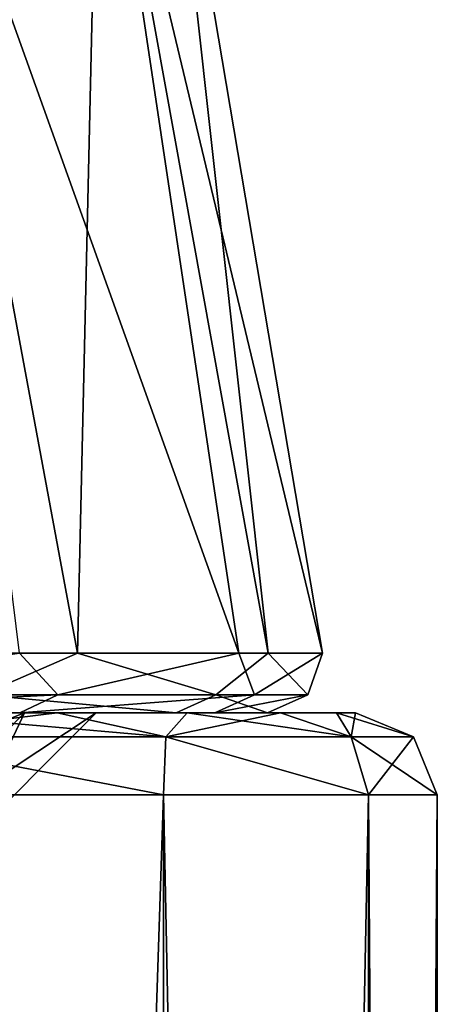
# Model space of a CAD drawing. Header units: millimetres. Extents: x -198 to 325, y 0 to 239.
# Tile 135 of 256: x 18.97 to 20.5, y 41.93 to 45.54. Entities that reach past the tile are written whole.
import ezdxf

# ---------------------------------------------------------------- set-up
doc = ezdxf.new("R2010")
doc.units = ezdxf.units.MM
doc.header["$LTSCALE"] = 65.185185
for name, color, linetype in [('11', 7, 'CONTINUOUS'), ('1981', 7, 'CONTINUOUS'), ('2021', 7, 'CONTINUOUS'), ('2022', 7, 'CONTINUOUS'), ('2031', 7, 'CONTINUOUS'), ('2032', 7, 'CONTINUOUS'), ('2034', 7, 'CONTINUOUS'), ('2035', 7, 'CONTINUOUS'), ('3', 7, 'CONTINUOUS'), ('5', 7, 'CONTINUOUS')]:
    doc.layers.add(name, color=color, linetype=linetype)

msp = doc.modelspace()

# ---------------------------------------------------------------- linework, layer by layer
at = {"layer": '11', "color": 7, "linetype": 'CONTINUOUS'}
for points in [[(17.8821, 43.065, -9.0239), (18.9683, 43.2179, -6.5934), (19.1097, 43.065, -6.0014), (17.8821, 43.065, -9.0239)], [(19.1812, 43.2179, 5.9455), (17.9999, 43.2179, 8.9035), (18.8299, 43.065, 6.8289), (19.1812, 43.2179, 5.9455)], [(19.6887, 43.065, 3.6817), (19.1812, 43.2179, 5.9455), (18.8299, 43.065, 6.8289), (19.6887, 43.065, 3.6817)], [(18.9683, 43.2179, -6.5934), (19.7722, 43.2179, -3.5114), (19.1097, 43.065, -6.0014), (18.9683, 43.2179, -6.5934)], [(19.1097, 43.065, -6.0014), (19.7722, 43.2179, -3.5114), (19.8305, 43.065, -2.8197), (19.1097, 43.065, -6.0014)], [(19.88, 43.2179, 2.838), (19.1812, 43.2179, 5.9455), (19.6887, 43.065, 3.6817), (19.88, 43.2179, 2.838)], [(20.0252, 43.065, 0.4368), (19.88, 43.2179, 2.838), (19.6887, 43.065, 3.6817), (20.0252, 43.065, 0.4368)], [(19.7722, 43.2179, -3.5114), (20.0787, 43.2179, -0.341), (19.8305, 43.065, -2.8197), (19.7722, 43.2179, -3.5114)], [(19.8305, 43.065, -2.8197), (20.0787, 43.2179, -0.341), (20.0252, 43.065, 0.4368), (19.8305, 43.065, -2.8197)], [(20.0787, 43.2179, -0.341), (19.88, 43.2179, 2.838), (20.0252, 43.065, 0.4368), (20.0787, 43.2179, -0.341)], [(18.9704, 43, -5.9519), (17.7529, 43, -8.9521), (19.1097, 43.065, -6.0014), (18.9704, 43, -5.9519)], [(17.7529, 43, -8.9521), (17.8821, 43.065, -9.0239), (19.1097, 43.065, -6.0014), (17.7529, 43, -8.9521)], [(18.6899, 43, 6.7818), (19.5426, 43, 3.6596), (18.8299, 43.065, 6.8289), (18.6899, 43, 6.7818)], [(19.5426, 43, 3.6596), (19.6887, 43.065, 3.6817), (18.8299, 43.065, 6.8289), (19.5426, 43, 3.6596)], [(19.685, 43, -2.7933), (18.9704, 43, -5.9519), (19.8305, 43.065, -2.8197), (19.685, 43, -2.7933)], [(18.9704, 43, -5.9519), (19.1097, 43.065, -6.0014), (19.8305, 43.065, -2.8197), (18.9704, 43, -5.9519)], [(19.5426, 43, 3.6596), (19.8774, 43, 0.4393), (19.6887, 43.065, 3.6817), (19.5426, 43, 3.6596)], [(19.8774, 43, 0.4393), (19.685, 43, -2.7933), (20.0252, 43.065, 0.4368), (19.8774, 43, 0.4393)], [(19.685, 43, -2.7933), (19.8305, 43.065, -2.8197), (20.0252, 43.065, 0.4368), (19.685, 43, -2.7933)], [(19.8774, 43, 0.4393), (20.0252, 43.065, 0.4368), (19.6887, 43.065, 3.6817), (19.8774, 43, 0.4393)]]:
    msp.add_3dface(points, dxfattribs=at)
at = {"layer": '1981', "color": 7, "linetype": 'CONTINUOUS'}
for points in [[(18.5002, 43, 8.1099), (19.1071, 43, 6.5542), (16.9292, 43, 9.1631), (18.5002, 43, 8.1099)], [(16.9292, 43, 9.1631), (19.1071, 43, 6.5542), (18.2066, 43, 6.2513), (16.9292, 43, 9.1631)], [(19.5829, 43, 4.9531), (19.9254, 43, 3.3192), (18.2066, 43, 6.2513), (19.5829, 43, 4.9531)], [(18.2066, 43, 6.2513), (19.9254, 43, 3.3192), (18.9874, 43, 3.169), (18.2066, 43, 6.2513)], [(19.1071, 43, 6.5542), (19.5829, 43, 4.9531), (18.2066, 43, 6.2513), (19.1071, 43, 6.5542)], [(19.1072, 43, -6.5541), (18.5002, 43, -8.1098), (18.2066, 43, -6.2513), (19.1072, 43, -6.5541)], [(19.5829, 43, -4.9531), (19.1072, 43, -6.5541), (18.2066, 43, -6.2513), (19.5829, 43, -4.9531)], [(18.9874, 43, -3.169), (19.5829, 43, -4.9531), (18.2066, 43, -6.2513), (18.9874, 43, -3.169)], [(20.1307, 43, 1.6701), (20.2, 43), (18.9874, 43, 3.169), (20.1307, 43, 1.6701)], [(18.9874, 43, 3.169), (20.2, 43), (19.25, 43), (18.9874, 43, 3.169)], [(19.9254, 43, 3.3192), (20.1307, 43, 1.6701), (18.9874, 43, 3.169), (19.9254, 43, 3.3192)], [(19.9254, 43, -3.3191), (19.5829, 43, -4.9531), (18.9874, 43, -3.169), (19.9254, 43, -3.3191)], [(20.1307, 43, -1.6701), (19.9254, 43, -3.3191), (18.9874, 43, -3.169), (20.1307, 43, -1.6701)], [(19.25, 43), (20.1307, 43, -1.6701), (18.9874, 43, -3.169), (19.25, 43)], [(20.2, 43), (20.1307, 43, -1.6701), (19.25, 43), (20.2, 43)]]:
    msp.add_3dface(points, dxfattribs=at)
at = {"layer": '2021', "color": 7, "linetype": 'CONTINUOUS'}
for points in [[(18.2656, 42.7, -9.3068), (19.4967, 42.7, -6.3348), (18.2656, 5.3, -9.3068), (18.2656, 42.7, -9.3068)], [(18.2656, 5.3, -9.3068), (19.4967, 42.7, -6.3348), (19.4967, 5.3, -6.3348), (18.2656, 5.3, -9.3068)], [(19.4967, 42.7, -6.3348), (20.2476, 42.7, -3.2069), (19.4967, 5.3, -6.3348), (19.4967, 42.7, -6.3348)], [(19.4967, 5.3, -6.3348), (20.2476, 42.7, -3.2069), (20.2476, 5.3, -3.2069), (19.4967, 5.3, -6.3348)], [(20.2476, 42.7, -3.2069), (20.5, 42.7), (20.2476, 5.3, -3.2069), (20.2476, 42.7, -3.2069)], [(20.2476, 5.3, -3.2069), (20.5, 42.7), (20.5, 5.3), (20.2476, 5.3, -3.2069)]]:
    msp.add_3dface(points, dxfattribs=at)
at = {"layer": '2022', "color": 7, "linetype": 'CONTINUOUS'}
for points in [[(19.4967, 42.7, 6.3348), (18.2656, 42.7, 9.3068), (19.4967, 5.3, 6.3348), (19.4967, 42.7, 6.3348)], [(19.4967, 5.3, 6.3348), (18.2656, 42.7, 9.3068), (18.2656, 5.3, 9.3068), (19.4967, 5.3, 6.3348)], [(20.2476, 42.7, 3.2069), (19.4967, 42.7, 6.3348), (20.2476, 5.3, 3.2069), (20.2476, 42.7, 3.2069)], [(20.2476, 5.3, 3.2069), (19.4967, 42.7, 6.3348), (19.4967, 5.3, 6.3348), (20.2476, 5.3, 3.2069)], [(20.5, 5.3), (20.5, 42.7), (20.2476, 42.7, 3.2069), (20.5, 5.3)], [(20.5, 5.3), (20.2476, 42.7, 3.2069), (20.2476, 5.3, 3.2069), (20.5, 5.3)]]:
    msp.add_3dface(points, dxfattribs=at)
at = {"layer": '2031', "color": 7, "linetype": 'CONTINUOUS'}
for points in [[(19.5053, 42.9121, 6.0166), (18.5002, 43, 8.1099), (18.3907, 42.9121, 8.8565), (19.5053, 42.9121, 6.0166)], [(19.1071, 43, 6.5542), (18.5002, 43, 8.1099), (19.5053, 42.9121, 6.0166), (19.1071, 43, 6.5542)], [(19.5829, 43, 4.9531), (19.1071, 43, 6.5542), (19.5053, 42.9121, 6.0166), (19.5829, 43, 4.9531)], [(20.1841, 42.9121, 3.0423), (19.5829, 43, 4.9531), (19.5053, 42.9121, 6.0166), (20.1841, 42.9121, 3.0423)], [(19.9254, 43, 3.3192), (19.5829, 43, 4.9531), (20.1841, 42.9121, 3.0423), (19.9254, 43, 3.3192)], [(20.1307, 43, 1.6701), (19.9254, 43, 3.3192), (20.1841, 42.9121, 3.0423), (20.1307, 43, 1.6701)], [(20.2, 43), (20.1307, 43, 1.6701), (20.4121, 42.9121), (20.2, 43)], [(20.4121, 42.9121), (20.1307, 43, 1.6701), (20.1841, 42.9121, 3.0423), (20.4121, 42.9121)], [(18.2656, 42.7, 9.3068), (19.4967, 42.7, 6.3348), (18.3907, 42.9121, 8.8565), (18.2656, 42.7, 9.3068)], [(19.4967, 42.7, 6.3348), (19.5053, 42.9121, 6.0166), (18.3907, 42.9121, 8.8565), (19.4967, 42.7, 6.3348)], [(19.4967, 42.7, 6.3348), (20.2476, 42.7, 3.2069), (19.5053, 42.9121, 6.0166), (19.4967, 42.7, 6.3348)], [(20.2476, 42.7, 3.2069), (20.1841, 42.9121, 3.0423), (19.5053, 42.9121, 6.0166), (20.2476, 42.7, 3.2069)], [(20.2476, 42.7, 3.2069), (20.5, 42.7), (20.1841, 42.9121, 3.0423), (20.2476, 42.7, 3.2069)], [(20.5, 42.7), (20.4121, 42.9121), (20.1841, 42.9121, 3.0423), (20.5, 42.7)]]:
    msp.add_3dface(points, dxfattribs=at)
at = {"layer": '2032', "color": 7, "linetype": 'CONTINUOUS'}
for points in [[(18.5002, 43, -8.1098), (19.1072, 43, -6.5541), (18.3907, 42.9121, -8.8565), (18.5002, 43, -8.1098)], [(18.3907, 42.9121, -8.8565), (19.1072, 43, -6.5541), (19.5053, 42.9121, -6.0166), (18.3907, 42.9121, -8.8565)], [(19.1072, 43, -6.5541), (19.5829, 43, -4.9531), (19.5053, 42.9121, -6.0166), (19.1072, 43, -6.5541)], [(19.5829, 43, -4.9531), (19.9254, 43, -3.3191), (19.5053, 42.9121, -6.0166), (19.5829, 43, -4.9531)], [(19.5053, 42.9121, -6.0166), (19.9254, 43, -3.3191), (20.1841, 42.9121, -3.0423), (19.5053, 42.9121, -6.0166)], [(19.9254, 43, -3.3191), (20.1307, 43, -1.6701), (20.1841, 42.9121, -3.0423), (19.9254, 43, -3.3191)], [(20.1307, 43, -1.6701), (20.2, 43), (20.1841, 42.9121, -3.0423), (20.1307, 43, -1.6701)], [(20.2, 43), (20.4121, 42.9121), (20.1841, 42.9121, -3.0423), (20.2, 43)], [(19.4967, 42.7, -6.3348), (18.2656, 42.7, -9.3068), (18.3907, 42.9121, -8.8565), (19.4967, 42.7, -6.3348)], [(19.4967, 42.7, -6.3348), (18.3907, 42.9121, -8.8565), (19.5053, 42.9121, -6.0166), (19.4967, 42.7, -6.3348)], [(20.2476, 42.7, -3.2069), (19.4967, 42.7, -6.3348), (19.5053, 42.9121, -6.0166), (20.2476, 42.7, -3.2069)], [(20.2476, 42.7, -3.2069), (19.5053, 42.9121, -6.0166), (20.1841, 42.9121, -3.0423), (20.2476, 42.7, -3.2069)], [(20.4121, 42.9121), (20.2476, 42.7, -3.2069), (20.1841, 42.9121, -3.0423), (20.4121, 42.9121)], [(20.5, 42.7), (20.2476, 42.7, -3.2069), (20.4121, 42.9121), (20.5, 42.7)]]:
    msp.add_3dface(points, dxfattribs=at)
at = {"layer": '2034', "color": 7, "linetype": 'CONTINUOUS'}
for points in [[(18.2066, 43, 6.2513), (18.9874, 43, 3.169), (17.7342, 42.5, 6.0878), (18.2066, 43, 6.2513)], [(18.9874, 43, 3.169), (18.4943, 42.5, 3.0859), (17.7342, 42.5, 6.0878), (18.9874, 43, 3.169)], [(18.9874, 43, 3.169), (19.25, 43), (18.4943, 42.5, 3.0859), (18.9874, 43, 3.169)], [(19.25, 43), (18.75, 42.5), (18.4943, 42.5, 3.0859), (19.25, 43)]]:
    msp.add_3dface(points, dxfattribs=at)
at = {"layer": '2035', "color": 7, "linetype": 'CONTINUOUS'}
for points in [[(18.9874, 43, -3.169), (18.2066, 43, -6.2513), (18.4943, 42.5, -3.0859), (18.9874, 43, -3.169)], [(18.9874, 43, -3.169), (18.4943, 42.5, -3.0859), (18.75, 42.5), (18.9874, 43, -3.169)], [(19.25, 43), (18.9874, 43, -3.169), (18.75, 42.5), (19.25, 43)]]:
    msp.add_3dface(points, dxfattribs=at)
at = {"layer": '3', "color": 7, "linetype": 'CONTINUOUS'}
for points in [[(18.9704, 43, -5.9519), (18.3304, 43, -4.0733), (17.7529, 43, -8.9521), (18.9704, 43, -5.9519)], [(18.7558, 43, -0.905), (18.3304, 43, -4.0733), (18.9704, 43, -5.9519), (18.7558, 43, -0.905)], [(18.6899, 43, 6.7818), (18.7558, 43, -0.905), (18.9704, 43, -5.9519), (18.6899, 43, 6.7818)], [(19.5426, 43, 3.6596), (18.6899, 43, 6.7818), (18.9704, 43, -5.9519), (19.5426, 43, 3.6596)], [(19.685, 43, -2.7933), (19.5426, 43, 3.6596), (18.9704, 43, -5.9519), (19.685, 43, -2.7933)], [(19.8774, 43, 0.4393), (19.5426, 43, 3.6596), (19.685, 43, -2.7933), (19.8774, 43, 0.4393)]]:
    msp.add_3dface(points, dxfattribs=at)
at = {"layer": '5', "color": 7, "linetype": 'CONTINUOUS'}
for points in [[(19.1812, 43.2179, 5.9455), (18.5453, 46.64, 6.0257), (17.9999, 43.2179, 8.9035), (19.1812, 43.2179, 5.9455)], [(18.5453, 46.64, -6.0257), (19.2596, 46.64, -3.0504), (19.7722, 43.2179, -3.5114), (18.5453, 46.64, -6.0257)], [(18.9683, 43.2179, -6.5934), (18.5453, 46.64, -6.0257), (19.7722, 43.2179, -3.5114), (18.9683, 43.2179, -6.5934)], [(19.2596, 46.64, 3.0504), (18.5453, 46.64, 6.0257), (19.1812, 43.2179, 5.9455), (19.2596, 46.64, 3.0504)], [(19.88, 43.2179, 2.838), (19.2596, 46.64, 3.0504), (19.1812, 43.2179, 5.9455), (19.88, 43.2179, 2.838)], [(19.2596, 46.64, -3.0504), (19.4997, 46.64), (20.0787, 43.2179, -0.341), (19.2596, 46.64, -3.0504)], [(19.7722, 43.2179, -3.5114), (19.2596, 46.64, -3.0504), (20.0787, 43.2179, -0.341), (19.7722, 43.2179, -3.5114)], [(19.4997, 46.64), (19.2596, 46.64, 3.0504), (19.88, 43.2179, 2.838), (19.4997, 46.64)], [(20.0787, 43.2179, -0.341), (19.4997, 46.64), (19.88, 43.2179, 2.838), (20.0787, 43.2179, -0.341)]]:
    msp.add_3dface(points, dxfattribs=at)

doc.saveas('drawing.dxf')
